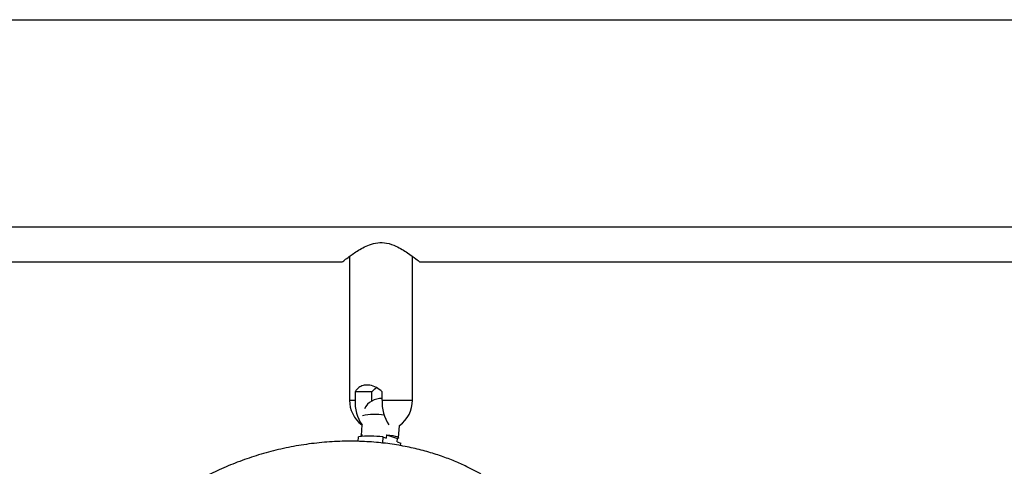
# Model space of a CAD drawing. Header units: millimetres. Extents: x 351 to 1003, y 470 to 672.
# Tile 5 of 18: x 544 to 585, y 492 to 511. Entities that reach past the tile are written whole.
import ezdxf

# ---------------------------------------------------------------- set-up
doc = ezdxf.new("R2010")
doc.units = ezdxf.units.MM

msp = doc.modelspace()

# ---------------------------------------------------------------- linework, layer by layer
at = {"color": 7, "linetype": 'Continuous', "lineweight": 25}
for p, q in [((509.142, 510.831), (809.142, 510.831)), ((509.142, 502.287), (809.142, 502.287)), ((557.842, 501.059), (557.842, 495.131)), ((560.442, 495.131), (560.442, 501.058)), ((539.83, 500.831), (557.542, 500.831)), ((560.726, 500.831), (637.542, 500.831)), ((558.078, 495.477), (558.078, 495.131)), ((558.765, 495.477), (558.078, 495.477)), ((558.765, 495.093), (558.765, 495.477)), ((559.188, 495.131), (559.188, 495.477)), ((558.347, 494.103), (558.319, 493.675)), ((559.871, 493.573), (559.904, 494.078)), ((558.204, 493.426), (558.217, 493.62)), ((558.363, 493.633), (558.368, 493.707)), ((559.217, 493.615), (559.2, 493.356)), ((559.217, 493.615), (559.359, 493.565)), ((559.368, 493.702), (559.359, 493.565)), ((559.368, 493.702), (559.821, 493.542)), ((559.2, 493.356), (559.178, 493.358)), ((559.812, 493.405), (559.821, 493.542)), ((559.812, 493.405), (559.954, 493.355)), ((559.947, 493.248), (559.954, 493.355))]:
    msp.add_line(p, q, dxfattribs=at)
at = {"color": 8, "linetype": 'Continuous', "lineweight": 25}
for p, q in [((557.842, 495.131), (558.078, 495.131)), ((559.188, 495.131), (560.442, 495.131))]:
    msp.add_line(p, q, dxfattribs=at)
at = {"color": 7, "linetype": 'Continuous', "lineweight": 25, "flags": 128}
for points in [[(558.765, 495.477), (558.881, 495.593), (558.959, 495.648)], [(558.364, 493.637), (558.339, 493.65), (558.319, 493.671), (558.329, 493.69), (558.368, 493.707)], [(559.368, 493.702), (559.504, 493.684), (559.625, 493.664), (559.725, 493.643), (559.801, 493.621), (559.85, 493.599), (559.87, 493.578), (559.86, 493.558), (559.821, 493.542)]]:
    msp.add_lwpolyline(points, dxfattribs=at)
at = {"color": 7, "linetype": 'Continuous', "lineweight": 25}
for centre, radius, start, end in [((559.147, 494.416), 0.778, 86.9215, 152.733), ((559.142, 495.131), 1.3, 180, 232.2845), ((559.633, 495.01), 1.56, 175.5367, 215.3132), ((560.805, 495.027), 1.62, 176.3187, 214.6204), ((559.142, 495.131), 1.3, 305.8661, 0), ((558.895, 491.978), 2.558, 81.5579, 101.5086), ((558.69, 488.179), 5.461, 84.4613, 94.963)]:
    msp.add_arc(centre, radius, start, end, dxfattribs=at)
for points, knots in [([(557.542, 500.831), (557.555, 500.842), (557.581, 500.863), (557.796, 501.031), (558.143, 501.281), (558.574, 501.526), (559.007, 501.642), (559.397, 501.625), (559.83, 501.467), (560.258, 501.201), (560.575, 500.964), (560.732, 500.839), (560.728, 500.843), (560.726, 500.844)], [0, 0, 0, 0, 0.086616, 0.172878, 0.289288, 0.407454, 0.475264, 0.543522, 0.622712, 0.741033, 0.862316, 0.948653, 1, 1, 1, 1]), ([(559.188, 495.477), (559.112, 495.539), (558.959, 495.664), (558.69, 495.754), (558.449, 495.754), (558.256, 495.68), (558.142, 495.576), (558.092, 495.498), (558.078, 495.477)], [0, 0, 0, 0, 0.204414, 0.40984, 0.591042, 0.757004, 0.934239, 1, 1, 1, 1]), ([(564.343, 491.356), (564.155, 491.494), (563.891, 491.689), (563.48, 491.949), (563.117, 492.16), (562.666, 492.392), (562.169, 492.615), (561.622, 492.824), (561.025, 493.013), (560.379, 493.175), (559.682, 493.304), (558.937, 493.394), (558.15, 493.438), (557.329, 493.43), (556.488, 493.366), (555.644, 493.246), (554.811, 493.071), (554, 492.846), (553.221, 492.575), (552.478, 492.263), (551.776, 491.914), (551.117, 491.532), (550.502, 491.121), (549.932, 490.685), (549.409, 490.229), (548.938, 489.76), (548.596, 489.373), (548.379, 489.105), (548.296, 488.998), (548.265, 488.959)], [0, 0, 0, 0, 0.038214, 0.05371, 0.079734, 0.107238, 0.137523, 0.170227, 0.20543, 0.243242, 0.283757, 0.326949, 0.372577, 0.420127, 0.468862, 0.517864, 0.566315, 0.613723, 0.659792, 0.704378, 0.747452, 0.789064, 0.829319, 0.868352, 0.906285, 0.943121, 0.977878, 0.991925, 1, 1, 1, 1])]:
    msp.add_open_spline(points, degree=3, knots=knots, dxfattribs=at)

doc.saveas('drawing.dxf')
